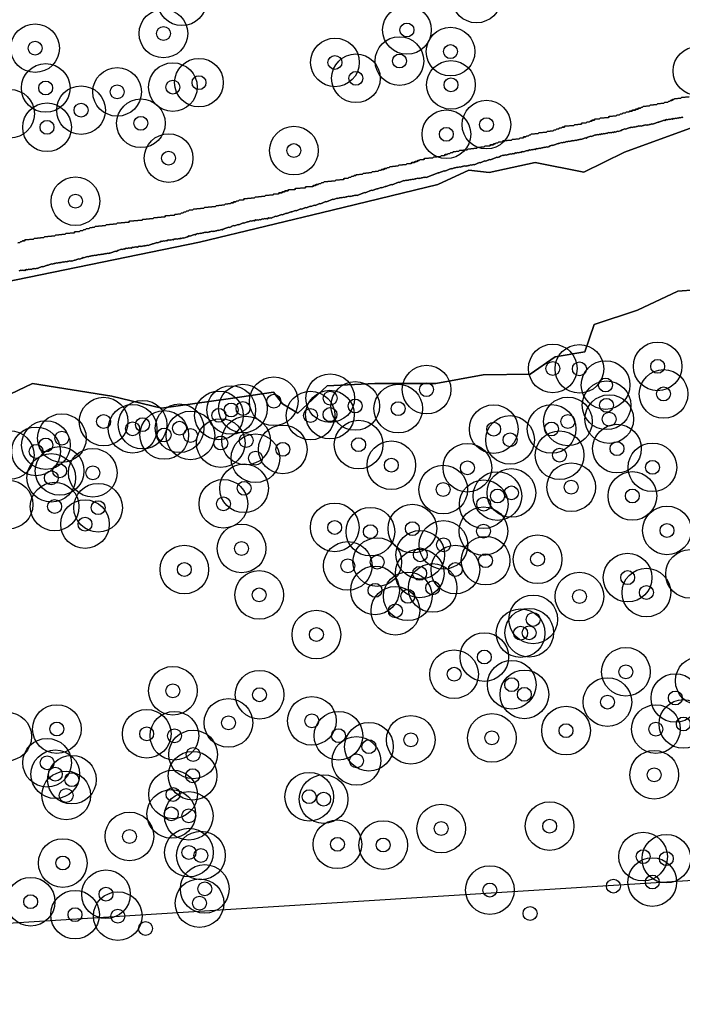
# Model space of a CAD drawing. Header units: inches. Extents: x 128668 to 131679, y 413272 to 413787.
# Tile 97 of 116: x 131303 to 131350, y 413282 to 413353. Entities that reach past the tile are written whole.
import ezdxf

# ---------------------------------------------------------------- set-up
doc = ezdxf.new("R2010")
doc.units = ezdxf.units.IN
doc.header["$MEASUREMENT"] = 0
doc.header["$PDMODE"] = 33
doc.header["$PDSIZE"] = -3
for name, color, linetype in [('Niet gedetecteerde gebieden (D-gebied) (ca. 44.659 m2)', 1, 'Continuous'), ('Onderzoeksgebied Capelsche UW (ca. 743.790 m2)', 5, 'Continuous'), ('Significante objecten binnen onderzoeksgebied', 3, 'Continuous'), ('Significante objecten buiten onderzoeksgebied', 1, 'Continuous'), ('Veiligheidsmarge objecten d.d. 230531', 6, 'Continuous'), ('Verstoorde gebieden (C-gebied) (ca. 90.096 m2)', 40, 'Continuous'), ('Vrijgegeven gebieden (A+B gebied) (ca. 609.035 m2)', 3, 'Continuous')]:
    doc.layers.add(name, color=color, linetype=linetype)

msp = doc.modelspace()

# ---------------------------------------------------------------- linework, layer by layer
at = {"layer": 'Niet gedetecteerde gebieden (D-gebied) (ca. 44.659 m2)'}
for points in [[(131302.45, 413336.971), (131302.6, 413336.985), (131302.645, 413337.039), (131302.744, 413337.048), (131302.79, 413337.103), (131302.939, 413337.117), (131302.984, 413337.171), (131303.582, 413337.226), (131303.627, 413337.28), (131304.324, 413337.344), (131304.369, 413337.398), (131305.116, 413337.467), (131305.161, 413337.521), (131305.858, 413337.585), (131305.903, 413337.64), (131306.501, 413337.694), (131306.546, 413337.749), (131306.894, 413337.781), (131306.94, 413337.835), (131307.139, 413337.853), (131307.184, 413337.908), (131307.333, 413337.921), (131307.379, 413337.976), (131307.578, 413337.994), (131307.623, 413338.048), (131307.972, 413338.08), (131308.017, 413338.135), (131308.764, 413338.203), (131308.809, 413338.258), (131309.556, 413338.326), (131309.601, 413338.381), (131310.447, 413338.458), (131310.492, 413338.513), (131311.389, 413338.595), (131311.434, 413338.649), (131312.181, 413338.718), (131312.226, 413338.772), (131313.022, 413338.845), (131313.068, 413338.9), (131313.715, 413338.959), (131313.76, 413339.013), (131314.158, 413339.05), (131314.204, 413339.104), (131314.353, 413339.118), (131314.398, 413339.172), (131314.547, 413339.186), (131314.593, 413339.24), (131314.742, 413339.254), (131314.787, 413339.308), (131315.036, 413339.331), (131315.082, 413339.386), (131315.828, 413339.454), (131315.874, 413339.508), (131316.67, 413339.582), (131316.715, 413339.636), (131317.313, 413339.691), (131317.358, 413339.745), (131317.756, 413339.782), (131317.802, 413339.836), (131317.951, 413339.85), (131317.996, 413339.904), (131318.145, 413339.918), (131318.191, 413339.972), (131318.34, 413339.986), (131318.385, 413340.04), (131318.684, 413340.068), (131318.729, 413340.122), (131319.476, 413340.19), (131319.521, 413340.245), (131320.218, 413340.309), (131320.263, 413340.363), (131320.811, 413340.413), (131320.856, 413340.468), (131321.205, 413340.5), (131321.25, 413340.554), (131321.449, 413340.572), (131321.494, 413340.627), (131321.644, 413340.641), (131321.689, 413340.695), (131321.888, 413340.713), (131321.933, 413340.767), (131322.381, 413340.809), (131322.427, 413340.863), (131323.124, 413340.927), (131323.169, 413340.981), (131323.667, 413341.027), (131323.712, 413341.081), (131323.861, 413341.095), (131323.907, 413341.149), (131324.056, 413341.163), (131324.101, 413341.217), (131324.251, 413341.231), (131324.296, 413341.286), (131324.445, 413341.299), (131324.49, 413341.354), (131325.287, 413341.427), (131325.332, 413341.481), (131325.88, 413341.531), (131325.925, 413341.586), (131326.224, 413341.613), (131326.269, 413341.667), (131326.418, 413341.681), (131326.464, 413341.736), (131326.613, 413341.749), (131326.658, 413341.804), (131326.758, 413341.813), (131326.803, 413341.867), (131327.251, 413341.908), (131327.296, 413341.962), (131327.894, 413342.017), (131327.939, 413342.072), (131328.387, 413342.113), (131328.432, 413342.167), (131328.582, 413342.181), (131328.627, 413342.235), (131328.776, 413342.249), (131328.821, 413342.303), (131328.971, 413342.317), (131329.016, 413342.371), (131329.165, 413342.385), (131329.21, 413342.439), (131329.808, 413342.494), (131329.853, 413342.549), (131330.401, 413342.599), (131330.446, 413342.653), (131330.745, 413342.681), (131330.79, 413342.735), (131330.989, 413342.753), (131331.034, 413342.808), (131331.184, 413342.821), (131331.229, 413342.876), (131331.328, 413342.885), (131331.374, 413342.939), (131331.672, 413342.967), (131331.718, 413343.021), (131332.315, 413343.076), (131332.36, 413343.13), (131332.858, 413343.176), (131332.903, 413343.23), (131333.152, 413343.253), (131333.198, 413343.307), (131333.347, 413343.321), (131333.392, 413343.375), (131333.541, 413343.389), (131333.587, 413343.444), (131333.736, 413343.457), (131333.781, 413343.512), (131334.18, 413343.548), (131334.225, 413343.602), (131334.773, 413343.653), (131334.818, 413343.707), (131335.465, 413343.766), (131335.51, 413343.821), (131336.008, 413343.867), (131336.053, 413343.921), (131336.402, 413343.953), (131336.447, 413344.007), (131336.646, 413344.025), (131336.691, 413344.08), (131336.791, 413344.089), (131336.836, 413344.143), (131336.986, 413344.157), (131337.031, 413344.211), (131337.329, 413344.239), (131337.375, 413344.293), (131337.972, 413344.348), (131338.017, 413344.402), (131338.515, 413344.448), (131338.56, 413344.502), (131338.809, 413344.525), (131338.855, 413344.58), (131339.004, 413344.593), (131339.049, 413344.648), (131339.198, 413344.661), (131339.244, 413344.716), (131339.343, 413344.725), (131339.389, 413344.779), (131339.886, 413344.825), (131339.932, 413344.879), (131340.479, 413344.929), (131340.525, 413344.984), (131340.973, 413345.025), (131341.018, 413345.079), (131341.167, 413345.093), (131341.212, 413345.147), (131341.362, 413345.161), (131341.407, 413345.216), (131341.556, 413345.229), (131341.602, 413345.284), (131341.751, 413345.297), (131341.796, 413345.352), (131342.443, 413345.411), (131342.489, 413345.465), (131342.986, 413345.511), (131343.032, 413345.565), (131343.33, 413345.593), (131343.376, 413345.647), (131343.575, 413345.666), (131343.62, 413345.72), (131343.72, 413345.729), (131343.765, 413345.783), (131343.914, 413345.797), (131343.959, 413345.851), (131344.308, 413345.883), (131344.353, 413345.938), (131344.951, 413345.992), (131344.996, 413346.047), (131345.494, 413346.093), (131345.539, 413346.147), (131345.738, 413346.165), (131345.783, 413346.22), (131345.933, 413346.233), (131345.978, 413346.288), (131346.177, 413346.306), (131346.222, 413346.36), (131346.421, 413346.378), (131346.466, 413346.433), (131346.616, 413346.447), (131346.661, 413346.501), (131346.86, 413346.519), (131346.905, 413346.574), (131347.055, 413346.587), (131347.1, 413346.642), (131347.249, 413346.655), (131347.295, 413346.71), (131347.394, 413346.719), (131347.439, 413346.773), (131347.887, 413346.814), (131347.933, 413346.869), (131348.431, 413346.914), (131348.476, 413346.969), (131348.924, 413347.01), (131348.969, 413347.064), (131349.218, 413347.087), (131349.263, 413347.141), (131349.363, 413347.151), (131349.408, 413347.205), (131349.508, 413347.214), (131349.553, 413347.268), (131349.652, 413347.277), (131349.698, 413347.332), (131350.146, 413347.373), (131350.191, 413347.427), (131350.739, 413347.478)], [(131350.285, 413345.983), (131350.239, 413346.003), (131350.107, 413345.951), (131350.062, 413345.97), (131349.996, 413345.944), (131349.95, 413345.964), (131349.819, 413345.911), (131349.773, 413345.931), (131349.707, 413345.905), (131349.641, 413345.879), (131349.595, 413345.899), (131349.53, 413345.872), (131349.484, 413345.892), (131349.418, 413345.866), (131349.352, 413345.84), (131349.306, 413345.859), (131349.241, 413345.833), (131349.175, 413345.807), (131349.129, 413345.827), (131348.998, 413345.774), (131348.952, 413345.794), (131348.886, 413345.768), (131348.821, 413345.742), (131348.755, 413345.716), (131348.624, 413345.663), (131348.558, 413345.637), (131348.512, 413345.657), (131348.446, 413345.631), (131348.38, 413345.604), (131348.315, 413345.578), (131348.249, 413345.552), (131348.183, 413345.526), (131348.118, 413345.5), (131348.072, 413345.519), (131348.006, 413345.493), (131347.94, 413345.467), (131347.895, 413345.487), (131347.763, 413345.434), (131347.717, 413345.454), (131347.652, 413345.428), (131347.606, 413345.448), (131347.54, 413345.421), (131347.474, 413345.395), (131347.428, 413345.415), (131347.363, 413345.389), (131347.297, 413345.363), (131347.251, 413345.382), (131347.185, 413345.356), (131347.139, 413345.376), (131347.074, 413345.35), (131347.008, 413345.323), (131346.962, 413345.343), (131346.831, 413345.291), (131346.785, 413345.31), (131346.719, 413345.284), (131346.654, 413345.258), (131346.608, 413345.278), (131346.542, 413345.252), (131346.496, 413345.271), (131346.43, 413345.245), (131346.365, 413345.219), (131346.299, 413345.193), (131346.233, 413345.167), (131346.168, 413345.14), (131346.122, 413345.16), (131345.99, 413345.108), (131345.925, 413345.082), (131345.859, 413345.055), (131345.793, 413345.029), (131345.662, 413344.977), (131345.616, 413344.997), (131345.55, 413344.97), (131345.485, 413344.944), (131345.419, 413344.918), (131345.373, 413344.938), (131345.308, 413344.911), (131345.262, 413344.931), (131345.196, 413344.905), (131345.13, 413344.879), (131345.084, 413344.899), (131345.019, 413344.872), (131344.973, 413344.892), (131344.907, 413344.866), (131344.841, 413344.84), (131344.795, 413344.859), (131344.73, 413344.833), (131344.664, 413344.807), (131344.618, 413344.827), (131344.552, 413344.801), (131344.487, 413344.775), (131344.441, 413344.794), (131344.375, 413344.768), (131344.329, 413344.788), (131344.264, 413344.762), (131344.198, 413344.735), (131344.152, 413344.755), (131344.086, 413344.729), (131344.021, 413344.703), (131343.975, 413344.723), (131343.843, 413344.67), (131343.778, 413344.644), (131343.712, 413344.618), (131343.666, 413344.637), (131343.535, 413344.585), (131343.469, 413344.559), (131343.403, 413344.533), (131343.338, 413344.506), (131343.292, 413344.526), (131343.226, 413344.5), (131343.16, 413344.474), (131343.095, 413344.448), (131343.029, 413344.421), (131342.963, 413344.395), (131342.917, 413344.415), (131342.852, 413344.389), (131342.786, 413344.363), (131342.74, 413344.382), (131342.674, 413344.356), (131342.609, 413344.33), (131342.563, 413344.35), (131342.497, 413344.323), (131342.431, 413344.297), (131342.385, 413344.317), (131342.32, 413344.291), (131342.274, 413344.311), (131342.208, 413344.284), (131342.143, 413344.258), (131342.097, 413344.278), (131342.031, 413344.252), (131341.965, 413344.225), (131341.919, 413344.245), (131341.788, 413344.193), (131341.742, 413344.213), (131341.676, 413344.186), (131341.611, 413344.16), (131341.565, 413344.18), (131341.433, 413344.128), (131341.368, 413344.101), (131341.322, 413344.121), (131341.256, 413344.095), (131341.19, 413344.069), (131341.125, 413344.043), (131341.059, 413344.016), (131340.993, 413343.99), (131340.928, 413343.964), (131340.882, 413343.984), (131340.816, 413343.957), (131340.751, 413343.931), (131340.685, 413343.905), (131340.619, 413343.879), (131340.554, 413343.853), (131340.508, 413343.872), (131340.442, 413343.846), (131340.376, 413343.82), (131340.33, 413343.84), (131340.199, 413343.787), (131340.153, 413343.807), (131340.087, 413343.781), (131340.022, 413343.755), (131339.976, 413343.775), (131339.91, 413343.748), (131339.844, 413343.722), (131339.798, 413343.742), (131339.733, 413343.716), (131339.667, 413343.69), (131339.621, 413343.709), (131339.555, 413343.683), (131339.49, 413343.657), (131339.444, 413343.677), (131339.378, 413343.65), (131339.312, 413343.624), (131339.266, 413343.644), (131339.201, 413343.618), (131339.135, 413343.591), (131339.089, 413343.611), (131339.024, 413343.585), (131338.958, 413343.559), (131338.892, 413343.533), (131338.827, 413343.506), (131338.781, 413343.526), (131338.715, 413343.5), (131338.649, 413343.474), (131338.603, 413343.494), (131338.538, 413343.467), (131338.472, 413343.441), (131338.426, 413343.461), (131338.36, 413343.435), (131338.295, 413343.409), (131338.249, 413343.428), (131338.183, 413343.402), (131338.117, 413343.376), (131338.071, 413343.396), (131338.006, 413343.369), (131337.94, 413343.343), (131337.894, 413343.363), (131337.828, 413343.337), (131337.763, 413343.311), (131337.717, 413343.33), (131337.651, 413343.304), (131337.586, 413343.278), (131337.54, 413343.298), (131337.474, 413343.271), (131337.408, 413343.245), (131337.362, 413343.265), (131337.297, 413343.239), (131337.165, 413343.187), (131337.1, 413343.16), (131337.034, 413343.134), (131336.968, 413343.108), (131336.922, 413343.128), (131336.857, 413343.101), (131336.463, 413342.944), (131336.417, 413342.964), (131336.088, 413342.833), (131336.042, 413342.853), (131335.714, 413342.722), (131335.668, 413342.742), (131335.274, 413342.584), (131335.228, 413342.604), (131335.097, 413342.552), (131335.051, 413342.571), (131334.92, 413342.519), (131334.874, 413342.539), (131334.742, 413342.486), (131334.696, 413342.506), (131334.631, 413342.48), (131334.585, 413342.5), (131334.453, 413342.447), (131334.407, 413342.467), (131334.276, 413342.415), (131334.23, 413342.434), (131334.099, 413342.382), (131334.053, 413342.402), (131333.922, 413342.349), (131333.876, 413342.369), (131333.679, 413342.291), (131333.633, 413342.31), (131333.173, 413342.127), (131333.127, 413342.147), (131332.733, 413341.99), (131332.687, 413342.009), (131331.833, 413341.669), (131331.787, 413341.688), (131331.722, 413341.662), (131331.676, 413341.682), (131331.544, 413341.63), (131331.498, 413341.649), (131331.367, 413341.597), (131331.321, 413341.617), (131331.255, 413341.591), (131331.209, 413341.61), (131331.078, 413341.558), (131331.032, 413341.578), (131330.901, 413341.525), (131330.855, 413341.545), (131330.723, 413341.493), (131330.678, 413341.512), (131330.546, 413341.46), (131330.5, 413341.48), (131330.435, 413341.453), (131330.389, 413341.473), (131330.257, 413341.421), (131330.211, 413341.441), (131329.883, 413341.31), (131329.837, 413341.329), (131329.377, 413341.146), (131329.331, 413341.166), (131328.937, 413341.008), (131328.891, 413341.028), (131328.629, 413340.924), (131328.583, 413340.943), (131328.32, 413340.839), (131328.274, 413340.858), (131327.946, 413340.727), (131327.9, 413340.747), (131327.44, 413340.564), (131327.394, 413340.583), (131326.869, 413340.374), (131326.823, 413340.394), (131326.757, 413340.367), (131326.711, 413340.387), (131326.58, 413340.335), (131326.534, 413340.354), (131326.403, 413340.302), (131326.357, 413340.322), (131326.291, 413340.296), (131326.245, 413340.315), (131326.114, 413340.263), (131326.068, 413340.283), (131325.937, 413340.23), (131325.891, 413340.25), (131325.759, 413340.198), (131325.713, 413340.217), (131325.648, 413340.191), (131325.602, 413340.211), (131325.47, 413340.159), (131325.424, 413340.178), (131325.162, 413340.073), (131325.116, 413340.093), (131324.656, 413339.91), (131324.61, 413339.93), (131324.216, 413339.773), (131324.17, 413339.792), (131323.842, 413339.661), (131323.796, 413339.681), (131323.533, 413339.576), (131323.487, 413339.596), (131323.225, 413339.491), (131323.179, 413339.511), (131322.85, 413339.38), (131322.804, 413339.4), (131322.476, 413339.269), (131322.43, 413339.288), (131322.167, 413339.184), (131322.121, 413339.203), (131321.793, 413339.072), (131321.747, 413339.092), (131321.484, 413338.987), (131321.438, 413339.007), (131321.044, 413338.85), (131320.998, 413338.87), (131320.67, 413338.739), (131320.624, 413338.758), (131320.558, 413338.732), (131320.512, 413338.752), (131320.381, 413338.7), (131320.335, 413338.719), (131320.269, 413338.693), (131320.223, 413338.713), (131320.092, 413338.661), (131320.046, 413338.68), (131319.915, 413338.628), (131319.869, 413338.648), (131319.738, 413338.595), (131319.692, 413338.615), (131319.626, 413338.589), (131319.58, 413338.609), (131319.449, 413338.556), (131319.403, 413338.576), (131319.271, 413338.523), (131319.225, 413338.543), (131319.028, 413338.465), (131318.983, 413338.484), (131318.72, 413338.38), (131318.674, 413338.399), (131318.346, 413338.268), (131318.3, 413338.288), (131318.037, 413338.183), (131317.991, 413338.203), (131317.925, 413338.177), (131317.86, 413338.151), (131317.794, 413338.124), (131317.663, 413338.072), (131317.617, 413338.092), (131317.551, 413338.066), (131317.485, 413338.04), (131317.42, 413338.013), (131317.223, 413337.935), (131317.157, 413337.909), (131317.111, 413337.928), (131317.045, 413337.902), (131316.914, 413337.85), (131316.868, 413337.869), (131316.802, 413337.843), (131316.737, 413337.817), (131316.691, 413337.837), (131316.625, 413337.81), (131316.559, 413337.784), (131316.514, 413337.804), (131316.448, 413337.778), (131316.402, 413337.798), (131316.336, 413337.771), (131316.271, 413337.745), (131316.225, 413337.765), (131316.159, 413337.739), (131316.093, 413337.713), (131316.047, 413337.732), (131315.982, 413337.706), (131315.936, 413337.726), (131315.87, 413337.7), (131315.804, 413337.674), (131315.758, 413337.693), (131315.693, 413337.667), (131315.627, 413337.641), (131315.581, 413337.661), (131315.45, 413337.608), (131315.404, 413337.628), (131315.338, 413337.602), (131315.273, 413337.576), (131315.207, 413337.549), (131315.161, 413337.569), (131315.03, 413337.517), (131314.964, 413337.49), (131314.898, 413337.464), (131314.832, 413337.438), (131314.787, 413337.458), (131314.655, 413337.405), (131314.59, 413337.379), (131314.524, 413337.353), (131314.393, 413337.301), (131314.347, 413337.32), (131314.281, 413337.294), (131314.215, 413337.268), (131314.169, 413337.288), (131314.104, 413337.262), (131314.058, 413337.281), (131313.926, 413337.229), (131313.88, 413337.249), (131313.815, 413337.223), (131313.769, 413337.242), (131313.703, 413337.216), (131313.637, 413337.19), (131313.591, 413337.21), (131313.46, 413337.157), (131313.414, 413337.177), (131313.349, 413337.151), (131313.303, 413337.17), (131313.237, 413337.144), (131313.171, 413337.118), (131313.125, 413337.138), (131312.994, 413337.085), (131312.948, 413337.105), (131312.882, 413337.079), (131312.817, 413337.053), (131312.771, 413337.073), (131312.705, 413337.046), (131312.574, 413336.994), (131312.508, 413336.968), (131312.462, 413336.988), (131312.396, 413336.961), (131312.331, 413336.935), (131312.199, 413336.883), (131312.153, 413336.902), (131312.088, 413336.876), (131312.022, 413336.85), (131311.957, 413336.824), (131311.825, 413336.771), (131311.779, 413336.791), (131311.714, 413336.765), (131311.648, 413336.739), (131311.602, 413336.759), (131311.536, 413336.732), (131311.49, 413336.752), (131311.359, 413336.7), (131311.313, 413336.72), (131311.247, 413336.693), (131311.201, 413336.713), (131311.136, 413336.687), (131311.07, 413336.661), (131311.024, 413336.68), (131310.959, 413336.654), (131310.913, 413336.674), (131310.847, 413336.648), (131310.781, 413336.622), (131310.735, 413336.641), (131310.67, 413336.615), (131310.604, 413336.589), (131310.558, 413336.609), (131310.492, 413336.582), (131310.446, 413336.602), (131310.381, 413336.576), (131310.315, 413336.55), (131310.269, 413336.569), (131310.203, 413336.543), (131310.138, 413336.517), (131310.092, 413336.537), (131309.96, 413336.484), (131309.915, 413336.504), (131309.849, 413336.478), (131309.718, 413336.426), (131309.652, 413336.4), (131309.586, 413336.373), (131309.521, 413336.347), (131309.475, 413336.367), (131309.343, 413336.314), (131309.277, 413336.288), (131309.212, 413336.262), (131309.146, 413336.236), (131309.08, 413336.21), (131309.035, 413336.229), (131308.969, 413336.203), (131308.923, 413336.223), (131308.857, 413336.197), (131308.792, 413336.17), (131308.746, 413336.19), (131308.68, 413336.164), (131308.614, 413336.138), (131308.568, 413336.158), (131308.503, 413336.131), (131308.457, 413336.151), (131308.391, 413336.125), (131308.325, 413336.099), (131308.28, 413336.119), (131308.214, 413336.092), (131308.148, 413336.066), (131308.102, 413336.086), (131308.036, 413336.06), (131307.991, 413336.079), (131307.925, 413336.053), (131307.859, 413336.027), (131307.813, 413336.047), (131307.748, 413336.021), (131307.682, 413335.994), (131307.636, 413336.014), (131307.57, 413335.988), (131307.505, 413335.962), (131307.459, 413335.981), (131307.393, 413335.955), (131307.327, 413335.929), (131307.196, 413335.877), (131307.15, 413335.896), (131307.084, 413335.87), (131307.019, 413335.844), (131306.953, 413335.818), (131306.887, 413335.792), (131306.841, 413335.811), (131306.776, 413335.785), (131306.71, 413335.759), (131306.644, 413335.733), (131306.579, 413335.707), (131306.533, 413335.726), (131306.402, 413335.674), (131306.336, 413335.648), (131306.29, 413335.668), (131306.224, 413335.641), (131306.178, 413335.661), (131306.113, 413335.635), (131306.047, 413335.609), (131306.001, 413335.628), (131305.935, 413335.602), (131305.889, 413335.622), (131305.824, 413335.596), (131305.758, 413335.57), (131305.712, 413335.589), (131305.646, 413335.563), (131305.581, 413335.537), (131305.535, 413335.557), (131305.469, 413335.53), (131305.423, 413335.55), (131305.358, 413335.524), (131305.292, 413335.498), (131305.246, 413335.518), (131305.18, 413335.491), (131305.115, 413335.465), (131305.069, 413335.485), (131305.003, 413335.459), (131304.937, 413335.433), (131304.891, 413335.452), (131304.826, 413335.426), (131304.76, 413335.4), (131304.629, 413335.348), (131304.583, 413335.367), (131304.517, 413335.341), (131304.451, 413335.315), (131304.386, 413335.289), (131304.254, 413335.236), (131304.208, 413335.256), (131304.143, 413335.23), (131304.077, 413335.204), (131304.011, 413335.177), (131303.88, 413335.125), (131303.834, 413335.145), (131303.768, 413335.119), (131303.703, 413335.092), (131303.657, 413335.112), (131303.591, 413335.086), (131303.545, 413335.106), (131303.414, 413335.053), (131303.368, 413335.073), (131303.302, 413335.047), (131303.256, 413335.067), (131303.191, 413335.04), (131303.125, 413335.014), (131303.079, 413335.034), (131302.948, 413334.981), (131302.902, 413335.001), (131302.836, 413334.975), (131302.79, 413334.995), (131302.725, 413334.969), (131302.679, 413334.988), (131302.613, 413334.962), (131302.547, 413334.936)]]:
    msp.add_lwpolyline(points, dxfattribs=at)
at = {"layer": 'Onderzoeksgebied Capelsche UW (ca. 743.790 m2)'}
msp.add_lwpolyline([(131166.183, 413527.464), (131375.257, 413540.958), (131419.945, 413545.721), (131486.62, 413552.335), (131588.22, 413565.564), (131595.1, 413553.923), (131609.652, 413538.312), (131620.764, 413531.168), (131626.082, 413530.957), (131656.774, 413509.526), (131658.626, 413493.121), (131662.066, 413492.592), (131678.999, 413374.826), (131678.999, 413374.385), (131663.283, 413372.268), (131671.388, 413321.858), (131599.157, 413313.92), (131546.769, 413309.158), (131493.323, 413302.279), (131352.564, 413291.166), (131293.298, 413287.462), (131214.981, 413282.17)], dxfattribs=at)
at = {"layer": 'Significante objecten binnen onderzoeksgebied'}
for p in [(131312.93, 413352.025), (131330.446, 413352.278), (131303.694, 413350.97), (131333.58, 413350.723), (131325.266, 413349.945), (131329.907, 413350.044), (131315.486, 413348.488), (131326.775, 413348.802), (131333.614, 413348.331), (131304.457, 413348.105), (131309.599, 413347.824), (131313.606, 413348.17), (131307.003, 413346.509), (131311.306, 413345.565), (131336.165, 413345.468), (131304.553, 413345.276), (131333.282, 413344.773), (131322.314, 413343.6), (131313.299, 413343.056), (131306.598, 413339.958), (131340.936, 413327.921), (131342.852, 413327.896), (131348.482, 413328.074), (131331.856, 413326.4), (131344.736, 413326.731), (131324.923, 413325.786), (131348.907, 413326.09), (131317.801, 413324.935), (131318.65, 413325.041), (131320.867, 413325.563), (131326.724, 413325.223), (131329.819, 413325.031), (131344.807, 413325.273), (131316.921, 413324.548), (131323.508, 413324.536), (131324.909, 413324.602), (131344.997, 413324.277), (131308.624, 413324.103), (131310.711, 413323.581), (131311.426, 413323.879), (131314.088, 413323.621), (131336.686, 413323.559), (131340.848, 413323.57), (131342.023, 413324.111), (131305.621, 413322.909), (131312.985, 413323.138), (131314.875, 413323.103), (131304.471, 413322.413), (131317.053, 413322.556), (131318.874, 413322.735), (131321.517, 413322.102), (131326.969, 413322.441), (131337.864, 413322.782), (131345.554, 413322.154), (131303.766, 413321.955), (131319.547, 413321.465), (131341.427, 413321.683), (131329.323, 413320.961), (131334.794, 413320.778), (131348.108, 413320.808), (131304.861, 413320.053), (131305.461, 413320.551), (131307.846, 413320.416), (131318.729, 413319.301), (131342.261, 413319.38), (131333.054, 413319.208), (131336.955, 413318.744), (131337.959, 413318.967), (131346.662, 413318.749), (131305.1, 413317.987), (131308.228, 413317.905), (131317.243, 413318.185), (131335.968, 413318.154), (131307.286, 413316.721), (131325.247, 413316.486), (131327.817, 413316.179), (131330.837, 413316.397), (131335.952, 413316.215), (131349.152, 413316.269), (131333.072, 413315.229), (131318.547, 413314.969), (131331.406, 413314.519), (131326.19, 413313.719), (131328.31, 413313.99), (131336.103, 413314.093), (131339.846, 413314.194), (131314.432, 413313.456), (131331.363, 413313.18), (131333.929, 413313.451), (131346.323, 413312.874), (131319.816, 413311.628), (131328.151, 413311.956), (131330.509, 413311.527), (131332.296, 413312.131), (131342.855, 413311.512), (131347.672, 413311.798), (131329.615, 413310.488), (131339.528, 413309.866), (131323.931, 413308.775), (131338.623, 413308.876), (131339.243, 413308.906), (131336.013, 413307.158), (131333.837, 413305.92), (131346.197, 413306.096), (131337.981, 413305.168), (131313.605, 413304.732), (131319.844, 413304.446), (131338.892, 413304.472), (131344.87, 413303.918), (131349.753, 413304.211), (131317.604, 413302.423), (131323.605, 413302.566), (131350.331, 413302.341), (131305.261, 413301.979), (131311.725, 413301.634), (131341.889, 413301.863), (131348.353, 413301.973), (131313.719, 413301.494), (131325.521, 413301.498), (131330.721, 413301.201), (131336.558, 413301.339), (131315.066, 413300.147), (131327.712, 413300.708), (131304.559, 413299.552), (131326.812, 413299.686), (131305.149, 413298.726), (131306.341, 413298.334), (131315.03, 413298.618), (131348.231, 413298.686), (131305.931, 413297.2), (131313.617, 413297.273), (131323.414, 413297.108), (131324.454, 413296.933), (131313.492, 413295.87), (131314.755, 413295.732), (131332.908, 413294.815), (131340.71, 413294.994), (131310.485, 413294.25), (131314.763, 413293.093), (131325.444, 413293.683), (131328.736, 413293.632), (131305.69, 413292.336), (131315.625, 413292.878), (131347.436, 413292.797), (131349.109, 413292.65), (131348.097, 413290.968), (131315.9, 413290.476), (131336.412, 413290.391), (131303.374, 413289.554), (131308.796, 413290.091), (131315.523, 413289.448), (131306.569, 413288.621), (131309.647, 413288.518)]:
    msp.add_point(p, dxfattribs=at)
at = {"layer": 'Significante objecten buiten onderzoeksgebied'}
for p in [(131345.298, 413290.678), (131339.302, 413288.702), (131311.644, 413287.621)]:
    msp.add_point(p, dxfattribs=at)
at = {"layer": 'Veiligheidsmarge objecten d.d. 230531', "color": 6, "linetype": 'Continuous', "lineweight": 25}
for centre in [(131314.261, 413354.342), (131335.45, 413354.54), (131312.93, 413352.025), (131330.446, 413352.278), (131303.694, 413350.97), (131333.58, 413350.723), (131325.266, 413349.945), (131329.907, 413350.044), (131351.341, 413349.331), (131315.486, 413348.488), (131326.775, 413348.802), (131304.457, 413348.105), (131309.599, 413347.824), (131313.606, 413348.17), (131333.614, 413348.331), (131307.003, 413346.509), (131301.896, 413346.248), (131304.553, 413345.276), (131311.306, 413345.565), (131336.165, 413345.468), (131333.282, 413344.773), (131322.314, 413343.6), (131313.299, 413343.056), (131306.598, 413339.958), (131340.936, 413327.921), (131348.482, 413328.074), (131342.852, 413327.896), (131344.736, 413326.731), (131331.856, 413326.4), (131348.907, 413326.09), (131320.867, 413325.563), (131324.923, 413325.786), (131326.724, 413325.223), (131344.807, 413325.273), (131316.921, 413324.548), (131317.801, 413324.935), (131318.65, 413325.041), (131323.508, 413324.536), (131324.909, 413324.602), (131329.819, 413325.031), (131308.624, 413324.103), (131311.426, 413323.879), (131342.023, 413324.111), (131344.997, 413324.277), (131310.711, 413323.581), (131312.985, 413323.138), (131314.088, 413323.621), (131314.875, 413323.103), (131336.686, 413323.559), (131340.848, 413323.57), (131304.471, 413322.413), (131305.621, 413322.909), (131317.053, 413322.556), (131318.874, 413322.735), (131326.969, 413322.441), (131337.864, 413322.782), (131301.873, 413321.694), (131303.766, 413321.955), (131321.517, 413322.102), (131341.427, 413321.683), (131345.554, 413322.154), (131319.547, 413321.465), (131329.323, 413320.961), (131305.461, 413320.551), (131307.846, 413320.416), (131334.794, 413320.778), (131348.108, 413320.808), (131304.861, 413320.053), (131318.729, 413319.301), (131333.054, 413319.208), (131336.955, 413318.744), (131337.959, 413318.967), (131342.261, 413319.38), (131346.662, 413318.749), (131301.788, 413318.128), (131317.243, 413318.185), (131335.968, 413318.154), (131305.1, 413317.987), (131308.228, 413317.905), (131307.286, 413316.721), (131325.247, 413316.486), (131327.817, 413316.179), (131330.837, 413316.397), (131335.952, 413316.215), (131349.152, 413316.269), (131333.072, 413315.229), (131318.547, 413314.969), (131331.406, 413314.519), (131328.31, 413313.99), (131336.103, 413314.093), (131339.846, 413314.194), (131314.432, 413313.456), (131326.19, 413313.719), (131331.363, 413313.18), (131333.929, 413313.451), (131350.811, 413313.139), (131346.323, 413312.874), (131319.816, 413311.628), (131328.151, 413311.956), (131332.296, 413312.131), (131347.672, 413311.798), (131330.509, 413311.527), (131342.855, 413311.512), (131329.615, 413310.488), (131339.528, 413309.866), (131338.623, 413308.876), (131339.243, 413308.906), (131323.931, 413308.775), (131336.013, 413307.158), (131346.197, 413306.096), (131333.837, 413305.92), (131351.515, 413305.445), (131313.605, 413304.732), (131337.981, 413305.168), (131319.844, 413304.446), (131338.892, 413304.472), (131344.87, 413303.918), (131349.753, 413304.211), (131317.604, 413302.423), (131323.605, 413302.566), (131305.261, 413301.979), (131341.889, 413301.863), (131348.353, 413301.973), (131350.331, 413302.341), (131301.688, 413301.436), (131311.725, 413301.634), (131313.719, 413301.494), (131325.521, 413301.498), (131330.721, 413301.201), (131336.558, 413301.339), (131327.712, 413300.708), (131315.066, 413300.147), (131326.812, 413299.686), (131304.559, 413299.552), (131305.149, 413298.726), (131306.341, 413298.334), (131315.03, 413298.618), (131348.231, 413298.686), (131305.931, 413297.2), (131313.617, 413297.273), (131323.414, 413297.108), (131324.454, 413296.933), (131313.492, 413295.87), (131314.755, 413295.732), (131332.908, 413294.815), (131340.71, 413294.994), (131310.485, 413294.25), (131325.444, 413293.683), (131328.736, 413293.632), (131314.763, 413293.093), (131315.625, 413292.878), (131347.436, 413292.797), (131349.109, 413292.65), (131305.69, 413292.336), (131315.9, 413290.476), (131336.412, 413290.391), (131348.097, 413290.968), (131308.796, 413290.091), (131303.374, 413289.554), (131315.523, 413289.448), (131306.569, 413288.621), (131309.647, 413288.518)]:
    msp.add_circle(centre, 1.75, dxfattribs=at)
at = {"layer": 'Verstoorde gebieden (C-gebied) (ca. 90.096 m2)'}
for points in [[(131302.547, 413334.936), (131302.613, 413334.962), (131302.679, 413334.988), (131302.725, 413334.969), (131302.79, 413334.995), (131302.836, 413334.975), (131302.902, 413335.001), (131302.948, 413334.981), (131303.079, 413335.034), (131303.125, 413335.014), (131303.191, 413335.04), (131303.256, 413335.067), (131303.302, 413335.047), (131303.368, 413335.073), (131303.414, 413335.053), (131303.545, 413335.106), (131303.591, 413335.086), (131303.657, 413335.112), (131303.703, 413335.092), (131303.768, 413335.119), (131303.834, 413335.145), (131303.88, 413335.125), (131304.011, 413335.177), (131304.077, 413335.204), (131304.143, 413335.23), (131304.208, 413335.256), (131304.254, 413335.236), (131304.386, 413335.289), (131304.451, 413335.315), (131304.517, 413335.341), (131304.583, 413335.367), (131304.629, 413335.348), (131304.76, 413335.4), (131304.826, 413335.426), (131304.891, 413335.452), (131304.937, 413335.433), (131305.003, 413335.459), (131305.069, 413335.485), (131305.115, 413335.465), (131305.18, 413335.491), (131305.246, 413335.518), (131305.292, 413335.498), (131305.358, 413335.524), (131305.423, 413335.55), (131305.469, 413335.53), (131305.535, 413335.557), (131305.581, 413335.537), (131305.646, 413335.563), (131305.712, 413335.589), (131305.758, 413335.57), (131305.824, 413335.596), (131305.889, 413335.622), (131305.935, 413335.602), (131306.001, 413335.628), (131306.047, 413335.609), (131306.113, 413335.635), (131306.178, 413335.661), (131306.224, 413335.641), (131306.29, 413335.668), (131306.336, 413335.648), (131306.402, 413335.674), (131306.533, 413335.726), (131306.579, 413335.707), (131306.644, 413335.733), (131306.71, 413335.759), (131306.776, 413335.785), (131306.841, 413335.811), (131306.887, 413335.792), (131306.953, 413335.818), (131307.019, 413335.844), (131307.084, 413335.87), (131307.15, 413335.896), (131307.196, 413335.877), (131307.327, 413335.929), (131307.393, 413335.955), (131307.459, 413335.981), (131307.505, 413335.962), (131307.57, 413335.988), (131307.636, 413336.014), (131307.682, 413335.994), (131307.748, 413336.021), (131307.813, 413336.047), (131307.859, 413336.027), (131307.925, 413336.053), (131307.991, 413336.079), (131308.036, 413336.06), (131308.102, 413336.086), (131308.148, 413336.066), (131308.214, 413336.092), (131308.28, 413336.119), (131308.325, 413336.099), (131308.391, 413336.125), (131308.457, 413336.151), (131308.503, 413336.131), (131308.568, 413336.158), (131308.614, 413336.138), (131308.68, 413336.164), (131308.746, 413336.19), (131308.792, 413336.17), (131308.857, 413336.197), (131308.923, 413336.223), (131308.969, 413336.203), (131309.035, 413336.229), (131309.08, 413336.21), (131309.146, 413336.236), (131309.212, 413336.262), (131309.277, 413336.288), (131309.343, 413336.314), (131309.475, 413336.367), (131309.521, 413336.347), (131309.586, 413336.373), (131309.652, 413336.4), (131309.718, 413336.426), (131309.849, 413336.478), (131309.915, 413336.504), (131309.96, 413336.484), (131310.092, 413336.537), (131310.138, 413336.517), (131310.203, 413336.543), (131310.269, 413336.569), (131310.315, 413336.55), (131310.381, 413336.576), (131310.446, 413336.602), (131310.492, 413336.582), (131310.558, 413336.609), (131310.604, 413336.589), (131310.67, 413336.615), (131310.735, 413336.641), (131310.781, 413336.622), (131310.847, 413336.648), (131310.913, 413336.674), (131310.959, 413336.654), (131311.024, 413336.68), (131311.07, 413336.661), (131311.136, 413336.687), (131311.201, 413336.713), (131311.247, 413336.693), (131311.313, 413336.72), (131311.359, 413336.7), (131311.49, 413336.752), (131311.536, 413336.732), (131311.602, 413336.759), (131311.648, 413336.739), (131311.714, 413336.765), (131311.779, 413336.791), (131311.825, 413336.771), (131311.957, 413336.824), (131312.022, 413336.85), (131312.088, 413336.876), (131312.153, 413336.902), (131312.199, 413336.883), (131312.331, 413336.935), (131312.396, 413336.961), (131312.462, 413336.988), (131312.508, 413336.968), (131312.574, 413336.994), (131312.705, 413337.046), (131312.771, 413337.073), (131312.817, 413337.053), (131312.882, 413337.079), (131312.948, 413337.105), (131312.994, 413337.085), (131313.125, 413337.138), (131313.171, 413337.118), (131313.237, 413337.144), (131313.303, 413337.17), (131313.349, 413337.151), (131313.414, 413337.177), (131313.46, 413337.157), (131313.591, 413337.21), (131313.637, 413337.19), (131313.703, 413337.216), (131313.769, 413337.242), (131313.815, 413337.223), (131313.88, 413337.249), (131313.926, 413337.229), (131314.058, 413337.281), (131314.104, 413337.262), (131314.169, 413337.288), (131314.215, 413337.268), (131314.281, 413337.294), (131314.347, 413337.32), (131314.393, 413337.301), (131314.524, 413337.353), (131314.59, 413337.379), (131314.655, 413337.405), (131314.787, 413337.458), (131314.832, 413337.438), (131314.898, 413337.464), (131314.964, 413337.49), (131315.03, 413337.517), (131315.161, 413337.569), (131315.207, 413337.549), (131315.273, 413337.576), (131315.338, 413337.602), (131315.404, 413337.628), (131315.45, 413337.608), (131315.581, 413337.661), (131315.627, 413337.641), (131315.693, 413337.667), (131315.758, 413337.693), (131315.804, 413337.674), (131315.87, 413337.7), (131315.936, 413337.726), (131315.982, 413337.706), (131316.047, 413337.732), (131316.093, 413337.713), (131316.159, 413337.739), (131316.225, 413337.765), (131316.271, 413337.745), (131316.336, 413337.771), (131316.402, 413337.798), (131316.448, 413337.778), (131316.514, 413337.804), (131316.559, 413337.784), (131316.625, 413337.81), (131316.691, 413337.837), (131316.737, 413337.817), (131316.802, 413337.843), (131316.868, 413337.869), (131316.914, 413337.85), (131317.045, 413337.902), (131317.111, 413337.928), (131317.157, 413337.909), (131317.223, 413337.935), (131317.42, 413338.013), (131317.485, 413338.04), (131317.551, 413338.066), (131317.617, 413338.092), (131317.663, 413338.072), (131317.794, 413338.124), (131317.86, 413338.151), (131317.925, 413338.177), (131317.991, 413338.203), (131318.037, 413338.183), (131318.3, 413338.288), (131318.346, 413338.268), (131318.674, 413338.399), (131318.72, 413338.38), (131318.983, 413338.484), (131319.028, 413338.465), (131319.225, 413338.543), (131319.271, 413338.523), (131319.403, 413338.576), (131319.449, 413338.556), (131319.58, 413338.609), (131319.626, 413338.589), (131319.692, 413338.615), (131319.738, 413338.595), (131319.869, 413338.648), (131319.915, 413338.628), (131320.046, 413338.68), (131320.092, 413338.661), (131320.223, 413338.713), (131320.269, 413338.693), (131320.335, 413338.719), (131320.381, 413338.7), (131320.512, 413338.752), (131320.558, 413338.732), (131320.624, 413338.758), (131320.67, 413338.739), (131320.998, 413338.87), (131321.044, 413338.85), (131321.438, 413339.007), (131321.484, 413338.987), (131321.747, 413339.092), (131321.793, 413339.072), (131322.121, 413339.203), (131322.167, 413339.184), (131322.43, 413339.288), (131322.476, 413339.269), (131322.804, 413339.4), (131322.85, 413339.38), (131323.179, 413339.511), (131323.225, 413339.491), (131323.487, 413339.596), (131323.533, 413339.576), (131323.796, 413339.681), (131323.842, 413339.661), (131324.17, 413339.792), (131324.216, 413339.773), (131324.61, 413339.93), (131324.656, 413339.91), (131325.116, 413340.093), (131325.162, 413340.073), (131325.424, 413340.178), (131325.47, 413340.159), (131325.602, 413340.211), (131325.648, 413340.191), (131325.713, 413340.217), (131325.759, 413340.198), (131325.891, 413340.25), (131325.937, 413340.23), (131326.068, 413340.283), (131326.114, 413340.263), (131326.245, 413340.315), (131326.291, 413340.296), (131326.357, 413340.322), (131326.403, 413340.302), (131326.534, 413340.354), (131326.58, 413340.335), (131326.711, 413340.387), (131326.757, 413340.367), (131326.823, 413340.394), (131326.869, 413340.374), (131327.394, 413340.583), (131327.44, 413340.564), (131327.9, 413340.747), (131327.946, 413340.727), (131328.274, 413340.858), (131328.32, 413340.839), (131328.583, 413340.943), (131328.629, 413340.924), (131328.891, 413341.028), (131328.937, 413341.008), (131329.331, 413341.166), (131329.377, 413341.146), (131329.837, 413341.329), (131329.883, 413341.31), (131330.211, 413341.441), (131330.257, 413341.421), (131330.389, 413341.473), (131330.435, 413341.453), (131330.5, 413341.48), (131330.546, 413341.46), (131330.678, 413341.512), (131330.723, 413341.493), (131330.855, 413341.545), (131330.901, 413341.525), (131331.032, 413341.578), (131331.078, 413341.558), (131331.209, 413341.61), (131331.255, 413341.591), (131331.321, 413341.617), (131331.367, 413341.597), (131331.498, 413341.649), (131331.544, 413341.63), (131331.676, 413341.682), (131331.722, 413341.662), (131331.787, 413341.688), (131331.833, 413341.669), (131332.687, 413342.009), (131332.733, 413341.99), (131333.127, 413342.147), (131333.173, 413342.127), (131333.633, 413342.31), (131333.679, 413342.291), (131333.876, 413342.369), (131333.922, 413342.349), (131334.053, 413342.402), (131334.099, 413342.382), (131334.23, 413342.434), (131334.276, 413342.415), (131334.407, 413342.467), (131334.453, 413342.447), (131334.585, 413342.5), (131334.631, 413342.48), (131334.696, 413342.506), (131334.742, 413342.486), (131334.874, 413342.539), (131334.92, 413342.519), (131335.051, 413342.571), (131335.097, 413342.552), (131335.228, 413342.604), (131335.274, 413342.584), (131335.668, 413342.742), (131335.714, 413342.722), (131336.042, 413342.853), (131336.088, 413342.833), (131336.417, 413342.964), (131336.463, 413342.944), (131336.857, 413343.101), (131336.922, 413343.128), (131336.968, 413343.108), (131337.034, 413343.134), (131337.1, 413343.16), (131337.165, 413343.187), (131337.297, 413343.239), (131337.362, 413343.265), (131337.408, 413343.245), (131337.474, 413343.271), (131337.54, 413343.298), (131337.586, 413343.278), (131337.651, 413343.304), (131337.717, 413343.33), (131337.763, 413343.311), (131337.828, 413343.337), (131337.894, 413343.363), (131337.94, 413343.343), (131338.006, 413343.369), (131338.071, 413343.396), (131338.117, 413343.376), (131338.183, 413343.402), (131338.249, 413343.428), (131338.295, 413343.409), (131338.36, 413343.435), (131338.426, 413343.461), (131338.472, 413343.441), (131338.538, 413343.467), (131338.603, 413343.494), (131338.649, 413343.474), (131338.715, 413343.5), (131338.781, 413343.526), (131338.827, 413343.506), (131338.892, 413343.533), (131338.958, 413343.559), (131339.024, 413343.585), (131339.089, 413343.611), (131339.135, 413343.591), (131339.201, 413343.618), (131339.266, 413343.644), (131339.312, 413343.624), (131339.378, 413343.65), (131339.444, 413343.677), (131339.49, 413343.657), (131339.555, 413343.683), (131339.621, 413343.709), (131339.667, 413343.69), (131339.733, 413343.716), (131339.798, 413343.742), (131339.844, 413343.722), (131339.91, 413343.748), (131339.976, 413343.775), (131340.022, 413343.755), (131340.087, 413343.781), (131340.153, 413343.807), (131340.199, 413343.787), (131340.33, 413343.84), (131340.376, 413343.82), (131340.442, 413343.846), (131340.508, 413343.872), (131340.554, 413343.853), (131340.619, 413343.879), (131340.685, 413343.905), (131340.751, 413343.931), (131340.816, 413343.957), (131340.882, 413343.984), (131340.928, 413343.964), (131340.993, 413343.99), (131341.059, 413344.016), (131341.125, 413344.043), (131341.19, 413344.069), (131341.256, 413344.095), (131341.322, 413344.121), (131341.368, 413344.101), (131341.433, 413344.128), (131341.565, 413344.18), (131341.611, 413344.16), (131341.676, 413344.186), (131341.742, 413344.213), (131341.788, 413344.193), (131341.919, 413344.245), (131341.965, 413344.225), (131342.031, 413344.252), (131342.097, 413344.278), (131342.143, 413344.258), (131342.208, 413344.284), (131342.274, 413344.311), (131342.32, 413344.291), (131342.385, 413344.317), (131342.431, 413344.297), (131342.497, 413344.323), (131342.563, 413344.35), (131342.609, 413344.33), (131342.674, 413344.356), (131342.74, 413344.382), (131342.786, 413344.363), (131342.852, 413344.389), (131342.917, 413344.415), (131342.963, 413344.395), (131343.029, 413344.421), (131343.095, 413344.448), (131343.16, 413344.474), (131343.226, 413344.5), (131343.292, 413344.526), (131343.338, 413344.506), (131343.403, 413344.533), (131343.469, 413344.559), (131343.535, 413344.585), (131343.666, 413344.637), (131343.712, 413344.618), (131343.778, 413344.644), (131343.843, 413344.67), (131343.975, 413344.723), (131344.021, 413344.703), (131344.086, 413344.729), (131344.152, 413344.755), (131344.198, 413344.735), (131344.264, 413344.762), (131344.329, 413344.788), (131344.375, 413344.768), (131344.441, 413344.794), (131344.487, 413344.775), (131344.552, 413344.801), (131344.618, 413344.827), (131344.664, 413344.807), (131344.73, 413344.833), (131344.795, 413344.859), (131344.841, 413344.84), (131344.907, 413344.866), (131344.973, 413344.892), (131345.019, 413344.872), (131345.084, 413344.899), (131345.13, 413344.879), (131345.196, 413344.905), (131345.262, 413344.931), (131345.308, 413344.911), (131345.373, 413344.938), (131345.419, 413344.918), (131345.485, 413344.944), (131345.55, 413344.97), (131345.616, 413344.997), (131345.662, 413344.977), (131345.793, 413345.029), (131345.859, 413345.055), (131345.925, 413345.082), (131345.99, 413345.108), (131346.122, 413345.16), (131346.168, 413345.14), (131346.233, 413345.167), (131346.299, 413345.193), (131346.365, 413345.219), (131346.43, 413345.245), (131346.496, 413345.271), (131346.542, 413345.252), (131346.608, 413345.278), (131346.654, 413345.258), (131346.719, 413345.284), (131346.785, 413345.31), (131346.831, 413345.291), (131346.962, 413345.343), (131347.008, 413345.323), (131347.074, 413345.35), (131347.139, 413345.376), (131347.185, 413345.356), (131347.251, 413345.382), (131347.297, 413345.363), (131347.363, 413345.389), (131347.428, 413345.415), (131347.474, 413345.395), (131347.54, 413345.421), (131347.606, 413345.448), (131347.652, 413345.428), (131347.717, 413345.454), (131347.763, 413345.434), (131347.895, 413345.487), (131347.94, 413345.467), (131348.006, 413345.493), (131348.072, 413345.519), (131348.118, 413345.5), (131348.183, 413345.526), (131348.249, 413345.552), (131348.315, 413345.578), (131348.38, 413345.604), (131348.446, 413345.631), (131348.512, 413345.657), (131348.558, 413345.637), (131348.624, 413345.663), (131348.755, 413345.716), (131348.821, 413345.742), (131348.886, 413345.768), (131348.952, 413345.794), (131348.998, 413345.774), (131349.129, 413345.827), (131349.175, 413345.807), (131349.241, 413345.833), (131349.306, 413345.859), (131349.352, 413345.84), (131349.418, 413345.866), (131349.484, 413345.892), (131349.53, 413345.872), (131349.595, 413345.899), (131349.641, 413345.879), (131349.707, 413345.905), (131349.773, 413345.931), (131349.819, 413345.911), (131349.95, 413345.964), (131349.996, 413345.944), (131350.062, 413345.97), (131350.107, 413345.951), (131350.239, 413346.003), (131350.285, 413345.983)], [(131298.819, 413333.569), (131315.534, 413337.015), (131325.055, 413339.314), (131332.668, 413341.152), (131334.886, 413342.191), (131336.365, 413342.021), (131339.661, 413342.748), (131343.176, 413342.045), (131346.1, 413343.479), (131351.036, 413345.292)], [(131351.036, 413345.292), (131346.1, 413343.479), (131343.176, 413342.045), (131339.661, 413342.748), (131336.365, 413342.021), (131334.886, 413342.191), (131332.668, 413341.152), (131325.055, 413339.314), (131315.534, 413337.015), (131298.819, 413333.569)], [(131352.474, 413333.669), (131349.927, 413333.476), (131347.025, 413332.124), (131343.909, 413331.085), (131343.236, 413329.118), (131341.118, 413328.763), (131339.312, 413327.519), (131335.921, 413327.475), (131332.531, 413326.839), (131328.124, 413326.838), (131324.716, 413326.676), (131322.606, 413324.699), (131321.502, 413325.389), (131320.858, 413326.213), (131317.588, 413325.729), (131312.782, 413325.058), (131309.223, 413325.935), (131303.508, 413326.845), (131299.275, 413324.824)]]:
    msp.add_lwpolyline(points, dxfattribs=at)
at = {"layer": 'Vrijgegeven gebieden (A+B gebied) (ca. 609.035 m2)'}
for points in [[(131350.739, 413347.478), (131350.191, 413347.427), (131350.146, 413347.373), (131349.698, 413347.332), (131349.652, 413347.277), (131349.553, 413347.268), (131349.508, 413347.214), (131349.408, 413347.205), (131349.363, 413347.151), (131349.263, 413347.141), (131349.218, 413347.087), (131348.969, 413347.064), (131348.924, 413347.01), (131348.476, 413346.969), (131348.431, 413346.914), (131347.933, 413346.869), (131347.887, 413346.814), (131347.439, 413346.773), (131347.394, 413346.719), (131347.295, 413346.71), (131347.249, 413346.655), (131347.1, 413346.642), (131347.055, 413346.587), (131346.905, 413346.574), (131346.86, 413346.519), (131346.661, 413346.501), (131346.616, 413346.447), (131346.466, 413346.433), (131346.421, 413346.378), (131346.222, 413346.36), (131346.177, 413346.306), (131345.978, 413346.288), (131345.933, 413346.233), (131345.783, 413346.22), (131345.738, 413346.165), (131345.539, 413346.147), (131345.494, 413346.093), (131344.996, 413346.047), (131344.951, 413345.992), (131344.353, 413345.938), (131344.308, 413345.883), (131343.959, 413345.851), (131343.914, 413345.797), (131343.765, 413345.783), (131343.72, 413345.729), (131343.62, 413345.72), (131343.575, 413345.666), (131343.376, 413345.647), (131343.33, 413345.593), (131343.032, 413345.565), (131342.986, 413345.511), (131342.489, 413345.465), (131342.443, 413345.411), (131341.796, 413345.352), (131341.751, 413345.297), (131341.602, 413345.284), (131341.556, 413345.229), (131341.407, 413345.216), (131341.362, 413345.161), (131341.212, 413345.147), (131341.167, 413345.093), (131341.018, 413345.079), (131340.973, 413345.025), (131340.525, 413344.984), (131340.479, 413344.929), (131339.932, 413344.879), (131339.886, 413344.825), (131339.389, 413344.779), (131339.343, 413344.725), (131339.244, 413344.716), (131339.198, 413344.661), (131339.049, 413344.648), (131339.004, 413344.593), (131338.855, 413344.58), (131338.809, 413344.525), (131338.56, 413344.502), (131338.515, 413344.448), (131338.017, 413344.402), (131337.972, 413344.348), (131337.375, 413344.293), (131337.329, 413344.239), (131337.031, 413344.211), (131336.986, 413344.157), (131336.836, 413344.143), (131336.791, 413344.089), (131336.691, 413344.08), (131336.646, 413344.025), (131336.447, 413344.007), (131336.402, 413343.953), (131336.053, 413343.921), (131336.008, 413343.867), (131335.51, 413343.821), (131335.465, 413343.766), (131334.818, 413343.707), (131334.773, 413343.653), (131334.225, 413343.602), (131334.18, 413343.548), (131333.781, 413343.512), (131333.736, 413343.457), (131333.587, 413343.444), (131333.541, 413343.389), (131333.392, 413343.375), (131333.347, 413343.321), (131333.198, 413343.307), (131333.152, 413343.253), (131332.903, 413343.23), (131332.858, 413343.176), (131332.36, 413343.13), (131332.315, 413343.076), (131331.718, 413343.021), (131331.672, 413342.967), (131331.374, 413342.939), (131331.328, 413342.885), (131331.229, 413342.876), (131331.184, 413342.821), (131331.034, 413342.808), (131330.989, 413342.753), (131330.79, 413342.735), (131330.745, 413342.681), (131330.446, 413342.653), (131330.401, 413342.599), (131329.853, 413342.549), (131329.808, 413342.494), (131329.21, 413342.439), (131329.165, 413342.385), (131329.016, 413342.371), (131328.971, 413342.317), (131328.821, 413342.303), (131328.776, 413342.249), (131328.627, 413342.235), (131328.582, 413342.181), (131328.432, 413342.167), (131328.387, 413342.113), (131327.939, 413342.072), (131327.894, 413342.017), (131327.296, 413341.962), (131327.251, 413341.908), (131326.803, 413341.867), (131326.758, 413341.813), (131326.658, 413341.804), (131326.613, 413341.749), (131326.464, 413341.736), (131326.418, 413341.681), (131326.269, 413341.667), (131326.224, 413341.613), (131325.925, 413341.586), (131325.88, 413341.531), (131325.332, 413341.481), (131325.287, 413341.427), (131324.49, 413341.354), (131324.445, 413341.299), (131324.296, 413341.286), (131324.251, 413341.231), (131324.101, 413341.217), (131324.056, 413341.163), (131323.907, 413341.149), (131323.861, 413341.095), (131323.712, 413341.081), (131323.667, 413341.027), (131323.169, 413340.981), (131323.124, 413340.927), (131322.427, 413340.863), (131322.381, 413340.809), (131321.933, 413340.767), (131321.888, 413340.713), (131321.689, 413340.695), (131321.644, 413340.641), (131321.494, 413340.627), (131321.449, 413340.572), (131321.25, 413340.554), (131321.205, 413340.5), (131320.856, 413340.468), (131320.811, 413340.413), (131320.263, 413340.363), (131320.218, 413340.309), (131319.521, 413340.245), (131319.476, 413340.19), (131318.729, 413340.122), (131318.684, 413340.068), (131318.385, 413340.04), (131318.34, 413339.986), (131318.191, 413339.972), (131318.145, 413339.918), (131317.996, 413339.904), (131317.951, 413339.85), (131317.802, 413339.836), (131317.756, 413339.782), (131317.358, 413339.745), (131317.313, 413339.691), (131316.715, 413339.636), (131316.67, 413339.582), (131315.874, 413339.508), (131315.828, 413339.454), (131315.082, 413339.386), (131315.036, 413339.331), (131314.787, 413339.308), (131314.742, 413339.254), (131314.593, 413339.24), (131314.547, 413339.186), (131314.398, 413339.172), (131314.353, 413339.118), (131314.204, 413339.104), (131314.158, 413339.05), (131313.76, 413339.013), (131313.715, 413338.959), (131313.068, 413338.9), (131313.022, 413338.845), (131312.226, 413338.772), (131312.181, 413338.718), (131311.434, 413338.649), (131311.389, 413338.595), (131310.492, 413338.513), (131310.447, 413338.458), (131309.601, 413338.381), (131309.556, 413338.326), (131308.809, 413338.258), (131308.764, 413338.203), (131308.017, 413338.135), (131307.972, 413338.08), (131307.623, 413338.048), (131307.578, 413337.994), (131307.379, 413337.976), (131307.333, 413337.921), (131307.184, 413337.908), (131307.139, 413337.853), (131306.94, 413337.835), (131306.894, 413337.781), (131306.546, 413337.749), (131306.501, 413337.694), (131305.903, 413337.64), (131305.858, 413337.585), (131305.161, 413337.521), (131305.116, 413337.467), (131304.369, 413337.398), (131304.324, 413337.344), (131303.627, 413337.28), (131303.582, 413337.226), (131302.984, 413337.171), (131302.939, 413337.117), (131302.79, 413337.103), (131302.744, 413337.048), (131302.645, 413337.039), (131302.6, 413336.985), (131302.45, 413336.971)], [(131299.275, 413324.824), (131303.508, 413326.845), (131309.223, 413325.935), (131312.782, 413325.058), (131317.588, 413325.729), (131320.858, 413326.213), (131321.502, 413325.389), (131322.606, 413324.699), (131324.716, 413326.676), (131328.124, 413326.838), (131332.531, 413326.839), (131335.921, 413327.475), (131339.312, 413327.519), (131341.118, 413328.763), (131343.236, 413329.118), (131343.909, 413331.085), (131347.025, 413332.124), (131349.927, 413333.476), (131352.474, 413333.669)], [(131352.564, 413291.166), (131293.298, 413287.462), (131241.333, 413283.951)]]:
    msp.add_lwpolyline(points, dxfattribs=at)

doc.saveas('drawing.dxf')
